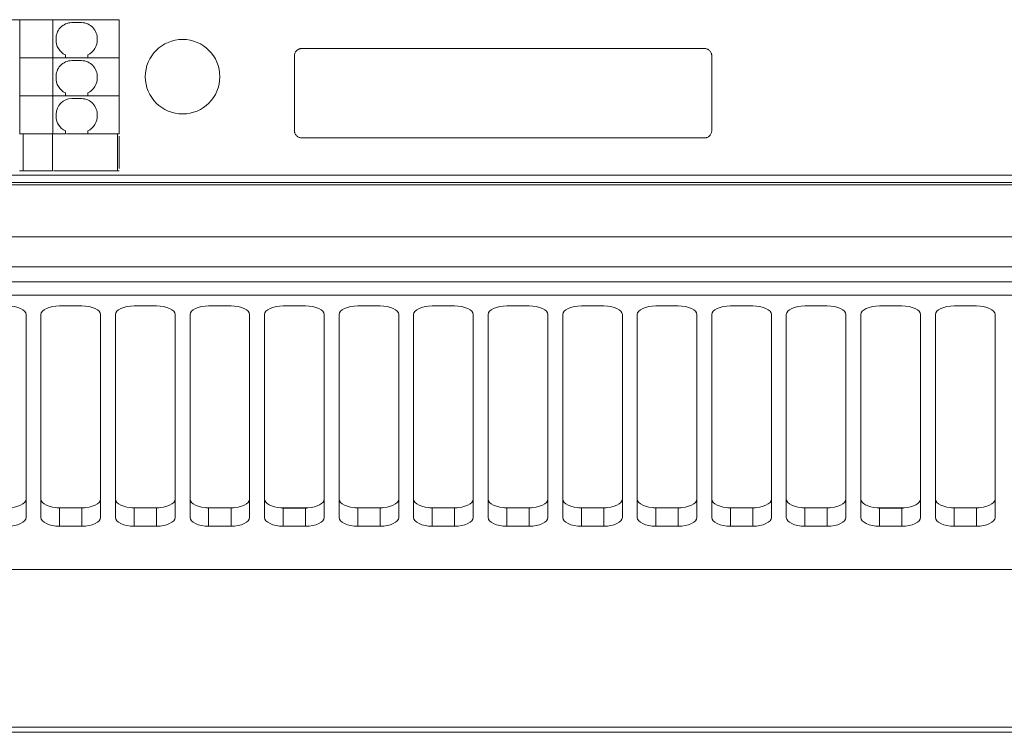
# Model space of a CAD drawing. Header units: millimetres. Extents: x 35 to 1425, y 109 to 972.
# Tile 19 of 34: x 1173 to 1305, y 390 to 485. Entities that reach past the tile are written whole.
import ezdxf

# ---------------------------------------------------------------- set-up
doc = ezdxf.new("R2010")
doc.units = ezdxf.units.MM
doc.header["$LTSCALE"] = 5

msp = doc.modelspace()

# ---------------------------------------------------------------- linework, layer by layer
at = {"color": 144, "linetype": 'Continuous', "lineweight": 0}
for p, q in [((1173.078, 485.357), (1166.569, 485.357)), ((1173.078, 480.257), (1177.529, 480.257)), ((1177.529, 480.257), (1179.22, 480.257)), ((1179.22, 480.257), (1179.22, 480.636)), ((1182.22, 480.636), (1182.22, 480.257)), ((1182.22, 480.257), (1186.43, 480.257)), ((1209.93, 480.49), (1209.93, 470.49)), ((1173.078, 475.157), (1177.529, 475.157)), ((1177.529, 475.157), (1179.22, 475.157)), ((1179.22, 475.157), (1179.22, 475.536)), ((1182.22, 475.536), (1182.22, 475.157)), ((1182.22, 475.157), (1186.43, 475.157)), ((1179.22, 470.057), (1179.22, 470.436)), ((1182.22, 470.436), (1182.22, 470.057)), ((1173.078, 470.057), (1177.529, 470.057)), ((1177.529, 470.057), (1179.22, 470.057)), ((1186.352, 470.057), (1186.43, 470.057)), ((1178.43, 446.938), (1181.43, 446.938)), ((1188.43, 446.938), (1191.43, 446.938)), ((1198.43, 446.938), (1201.43, 446.938)), ((1208.43, 446.938), (1211.43, 446.938)), ((1218.43, 446.938), (1221.43, 446.938)), ((1228.43, 446.938), (1231.43, 446.938)), ((1238.43, 446.938), (1241.43, 446.938)), ((1248.43, 446.938), (1251.43, 446.938)), ((1258.43, 446.938), (1261.43, 446.938)), ((1268.43, 446.938), (1271.43, 446.938)), ((1278.43, 446.938), (1281.43, 446.938)), ((1288.43, 446.938), (1291.43, 446.938)), ((1298.43, 446.938), (1301.43, 446.938)), ((1178.103, 419.853), (1181.757, 419.853)), ((1178.43, 419.843), (1181.43, 419.843)), ((1188.103, 419.853), (1191.757, 419.853)), ((1188.43, 419.843), (1188.43, 417.371)), ((1188.43, 419.843), (1191.43, 419.843)), ((1198.103, 419.853), (1201.757, 419.853)), ((1198.43, 419.843), (1201.43, 419.843)), ((1208.103, 419.853), (1211.757, 419.853)), ((1208.43, 419.807), (1211.43, 419.807)), ((1218.103, 419.853), (1221.757, 419.853)), ((1218.43, 419.843), (1221.43, 419.843)), ((1228.103, 419.853), (1231.757, 419.853)), ((1228.43, 419.843), (1231.43, 419.843)), ((1238.103, 419.853), (1241.757, 419.853)), ((1238.43, 419.843), (1241.43, 419.843)), ((1248.103, 419.853), (1251.757, 419.853)), ((1248.43, 419.843), (1251.43, 419.843)), ((1251.43, 419.843), (1251.43, 417.371)), ((1258.103, 419.853), (1261.757, 419.853)), ((1258.43, 419.843), (1261.43, 419.843)), ((1268.103, 419.853), (1271.757, 419.853)), ((1268.43, 419.843), (1268.43, 417.371)), ((1268.43, 419.843), (1271.43, 419.843)), ((1278.103, 419.853), (1281.757, 419.853)), ((1278.43, 419.843), (1281.43, 419.843)), ((1288.103, 419.853), (1291.757, 419.853)), ((1288.43, 419.807), (1291.43, 419.807)), ((1298.103, 419.853), (1301.757, 419.853)), ((1298.43, 419.843), (1301.43, 419.843)), ((1291.43, 417.371), (1288.43, 417.371))]:
    msp.add_line(p, q, dxfattribs=at)
at = {"color": 7, "linetype": 'Continuous', "lineweight": 15}
for p, q in [((1177.529, 485.357), (1173.078, 485.357)), ((1173.078, 485.357), (1173.078, 480.257)), ((1186.43, 485.357), (1177.529, 485.357)), ((1177.529, 480.257), (1177.529, 485.357)), ((1181.37, 484.957), (1180.07, 484.957)), ((1186.43, 480.257), (1186.43, 485.357)), ((1264.93, 481.49), (1210.93, 481.49)), ((1177.529, 480.257), (1173.078, 480.257)), ((1173.078, 480.257), (1173.078, 475.157)), ((1186.43, 480.257), (1177.529, 480.257)), ((1177.529, 475.157), (1177.529, 480.257)), ((1181.37, 479.857), (1180.07, 479.857)), ((1186.43, 475.157), (1186.43, 480.257)), ((1265.93, 470.49), (1265.93, 480.49)), ((1177.529, 475.157), (1173.078, 475.157)), ((1173.078, 475.157), (1173.078, 470.057)), ((1186.43, 475.157), (1177.529, 475.157)), ((1177.529, 470.057), (1177.529, 475.157)), ((1181.37, 474.757), (1180.07, 474.757)), ((1186.43, 470.057), (1186.43, 475.157)), ((1177.97, 472.357), (1177.97, 472.657)), ((1173.544, 470.057), (1177.466, 470.057)), ((1173.544, 465.057), (1173.544, 470.057)), ((1177.466, 465.057), (1177.466, 470.057)), ((1179.36, 470.057), (1186.212, 470.057)), ((1186.18, 465.057), (1186.18, 470.057)), ((1186.212, 470.057), (1186.212, 465.057)), ((1186.43, 465.392), (1186.43, 469.721)), ((1210.93, 469.49), (1264.93, 469.49)), ((1177.466, 465.057), (1173.544, 465.057)), ((1186.212, 465.057), (1177.592, 465.057)), ((1309.465, 464.49), (1040.395, 464.49)), ((1040.395, 463.49), (1309.465, 463.49)), ((1040.679, 463.207), (1309.181, 463.207)), ((1321.43, 456.226), (1028.43, 456.226)), ((1028.43, 452.187), (1321.43, 452.187)), ((1308.43, 450.158), (1041.43, 450.158)), ((1308.43, 448.392), (1041.43, 448.392)), ((1173.93, 445.764), (1173.93, 418.544)), ((1175.93, 418.544), (1175.93, 445.764)), ((1183.93, 445.764), (1183.93, 418.544)), ((1185.93, 418.544), (1185.93, 445.764)), ((1193.93, 445.764), (1193.93, 418.544)), ((1195.93, 418.544), (1195.93, 445.764)), ((1203.93, 445.764), (1203.93, 418.544)), ((1205.93, 418.544), (1205.93, 445.764)), ((1213.93, 445.764), (1213.93, 418.544)), ((1215.93, 418.544), (1215.93, 445.764)), ((1223.93, 445.764), (1223.93, 418.544)), ((1225.93, 418.544), (1225.93, 445.764)), ((1233.93, 445.764), (1233.93, 418.544)), ((1235.93, 418.544), (1235.93, 445.764)), ((1243.93, 445.764), (1243.93, 418.544)), ((1245.93, 418.544), (1245.93, 445.764)), ((1253.93, 445.764), (1253.93, 418.544)), ((1255.93, 418.544), (1255.93, 445.764)), ((1263.93, 445.764), (1263.93, 418.544)), ((1265.93, 418.544), (1265.93, 445.764)), ((1273.93, 445.764), (1273.93, 418.544)), ((1275.93, 418.544), (1275.93, 445.764)), ((1283.93, 445.764), (1283.93, 418.544)), ((1285.93, 418.544), (1285.93, 445.764)), ((1293.93, 445.764), (1293.93, 418.544)), ((1295.93, 418.544), (1295.93, 445.764)), ((1303.93, 445.764), (1303.93, 418.544)), ((1178.43, 419.843), (1178.43, 417.371)), ((1181.43, 419.843), (1181.43, 417.371)), ((1191.43, 419.843), (1191.43, 417.371)), ((1198.43, 419.843), (1198.43, 417.371)), ((1201.43, 419.843), (1201.43, 417.371)), ((1208.43, 419.807), (1208.43, 417.371)), ((1211.43, 419.807), (1211.43, 417.371)), ((1218.43, 419.843), (1218.43, 417.371)), ((1221.43, 419.843), (1221.43, 417.371)), ((1228.43, 419.843), (1228.43, 417.371)), ((1231.43, 419.843), (1231.43, 417.371)), ((1238.43, 419.843), (1238.43, 417.371)), ((1241.43, 419.843), (1241.43, 417.371)), ((1248.43, 419.843), (1248.43, 417.371)), ((1258.43, 419.843), (1258.43, 417.371)), ((1261.43, 419.843), (1261.43, 417.371)), ((1271.43, 419.843), (1271.43, 417.371)), ((1278.43, 419.843), (1278.43, 417.371)), ((1281.43, 419.843), (1281.43, 417.371)), ((1288.43, 419.807), (1288.43, 417.371)), ((1291.43, 419.807), (1291.43, 417.371)), ((1298.43, 419.843), (1298.43, 417.371)), ((1301.43, 419.843), (1301.43, 417.371)), ((1181.43, 417.371), (1178.43, 417.371)), ((1191.43, 417.371), (1188.43, 417.371)), ((1201.43, 417.371), (1198.43, 417.371)), ((1211.43, 417.371), (1208.43, 417.371)), ((1221.43, 417.371), (1218.43, 417.371)), ((1231.43, 417.371), (1228.43, 417.371)), ((1241.43, 417.371), (1238.43, 417.371)), ((1251.43, 417.371), (1248.43, 417.371)), ((1261.43, 417.371), (1258.43, 417.371)), ((1271.43, 417.371), (1268.43, 417.371)), ((1281.43, 417.371), (1278.43, 417.371)), ((1301.43, 417.371), (1298.43, 417.371)), ((989.73, 411.562), (1360.13, 411.562)), ((1392.046, 390.414), (957.814, 390.414)), ((1392.046, 389.707), (957.814, 389.707))]:
    msp.add_line(p, q, dxfattribs=at)
at = {"color": 7, "linetype": 'Continuous', "lineweight": 15, "flags": 128}
for points in [[(1171.43, 446.938), (1171.918, 446.915), (1172.387, 446.848), (1172.819, 446.74), (1173.198, 446.594), (1173.509, 446.416), (1173.74, 446.213), (1173.882, 445.993), (1173.93, 445.764)], [(1175.93, 445.764), (1175.978, 445.993), (1176.12, 446.213), (1176.351, 446.416), (1176.662, 446.594), (1177.041, 446.74), (1177.473, 446.848), (1177.942, 446.915), (1178.43, 446.938)], [(1181.43, 446.938), (1181.918, 446.915), (1182.387, 446.848), (1182.819, 446.74), (1183.198, 446.594), (1183.509, 446.416), (1183.74, 446.213), (1183.882, 445.993), (1183.93, 445.764)], [(1185.93, 445.764), (1185.978, 445.993), (1186.12, 446.213), (1186.351, 446.416), (1186.662, 446.594), (1187.041, 446.74), (1187.473, 446.848), (1187.942, 446.915), (1188.43, 446.938)], [(1195.93, 445.764), (1195.978, 445.993), (1196.12, 446.213), (1196.351, 446.416), (1196.662, 446.594), (1197.041, 446.74), (1197.473, 446.848), (1197.942, 446.915), (1198.43, 446.938)], [(1201.43, 446.938), (1201.918, 446.915), (1202.387, 446.848), (1202.819, 446.74), (1203.198, 446.594), (1203.509, 446.416), (1203.74, 446.213), (1203.882, 445.993), (1203.93, 445.764)], [(1205.93, 445.764), (1205.978, 445.993), (1206.12, 446.213), (1206.351, 446.416), (1206.662, 446.594), (1207.041, 446.74), (1207.473, 446.848), (1207.942, 446.915), (1208.43, 446.938)], [(1211.43, 446.938), (1211.918, 446.915), (1212.387, 446.848), (1212.819, 446.74), (1213.198, 446.594), (1213.509, 446.416), (1213.74, 446.213), (1213.882, 445.993), (1213.93, 445.764)], [(1215.93, 445.764), (1215.978, 445.993), (1216.12, 446.213), (1216.351, 446.416), (1216.662, 446.594), (1217.041, 446.74), (1217.473, 446.848), (1217.942, 446.915), (1218.43, 446.938)], [(1221.43, 446.938), (1221.918, 446.915), (1222.387, 446.848), (1222.819, 446.74), (1223.198, 446.594), (1223.509, 446.416), (1223.74, 446.213), (1223.882, 445.993), (1223.93, 445.764)], [(1225.93, 445.764), (1225.978, 445.993), (1226.12, 446.213), (1226.351, 446.416), (1226.662, 446.594), (1227.041, 446.74), (1227.473, 446.848), (1227.942, 446.915), (1228.43, 446.938)], [(1231.43, 446.938), (1231.918, 446.915), (1232.387, 446.848), (1232.819, 446.74), (1233.198, 446.594), (1233.509, 446.416), (1233.74, 446.213), (1233.882, 445.993), (1233.93, 445.764)], [(1235.93, 445.764), (1235.978, 445.993), (1236.12, 446.213), (1236.351, 446.416), (1236.662, 446.594), (1237.041, 446.74), (1237.473, 446.848), (1237.942, 446.915), (1238.43, 446.938)], [(1241.43, 446.938), (1241.918, 446.915), (1242.387, 446.848), (1242.819, 446.74), (1243.198, 446.594), (1243.509, 446.416), (1243.74, 446.213), (1243.882, 445.993), (1243.93, 445.764)], [(1245.93, 445.764), (1245.978, 445.993), (1246.12, 446.213), (1246.351, 446.416), (1246.662, 446.594), (1247.041, 446.74), (1247.473, 446.848), (1247.942, 446.915), (1248.43, 446.938)], [(1255.93, 445.764), (1255.978, 445.993), (1256.12, 446.213), (1256.351, 446.416), (1256.662, 446.594), (1257.041, 446.74), (1257.473, 446.848), (1257.942, 446.915), (1258.43, 446.938)], [(1261.43, 446.938), (1261.918, 446.915), (1262.387, 446.848), (1262.819, 446.74), (1263.198, 446.594), (1263.509, 446.416), (1263.74, 446.213), (1263.882, 445.993), (1263.93, 445.764)], [(1265.93, 445.764), (1265.978, 445.993), (1266.12, 446.213), (1266.351, 446.416), (1266.662, 446.594), (1267.041, 446.74), (1267.473, 446.848), (1267.942, 446.915), (1268.43, 446.938)], [(1275.93, 445.764), (1275.978, 445.993), (1276.12, 446.213), (1276.351, 446.416), (1276.662, 446.594), (1277.041, 446.74), (1277.473, 446.848), (1277.942, 446.915), (1278.43, 446.938)], [(1281.43, 446.938), (1281.918, 446.915), (1282.387, 446.848), (1282.819, 446.74), (1283.198, 446.594), (1283.509, 446.416), (1283.74, 446.213), (1283.882, 445.993), (1283.93, 445.764)], [(1291.43, 446.938), (1291.918, 446.915), (1292.387, 446.848), (1292.819, 446.74), (1293.198, 446.594), (1293.509, 446.416), (1293.74, 446.213), (1293.882, 445.993), (1293.93, 445.764)], [(1295.93, 445.764), (1295.978, 445.993), (1296.12, 446.213), (1296.351, 446.416), (1296.662, 446.594), (1297.041, 446.74), (1297.473, 446.848), (1297.942, 446.915), (1298.43, 446.938)], [(1301.43, 446.938), (1301.918, 446.915), (1302.387, 446.848), (1302.819, 446.74), (1303.198, 446.594), (1303.509, 446.416), (1303.74, 446.213), (1303.882, 445.993), (1303.93, 445.764)], [(1173.93, 418.544), (1173.882, 418.315), (1173.74, 418.095), (1173.509, 417.892), (1173.198, 417.714), (1172.819, 417.568), (1172.387, 417.46), (1171.918, 417.393), (1171.43, 417.371)], [(1183.93, 418.544), (1183.882, 418.315), (1183.74, 418.095), (1183.509, 417.892), (1183.198, 417.714), (1182.819, 417.568), (1182.387, 417.46), (1181.918, 417.393), (1181.43, 417.371)], [(1193.93, 418.544), (1193.882, 418.315), (1193.74, 418.095), (1193.509, 417.892), (1193.198, 417.714), (1192.819, 417.568), (1192.387, 417.46), (1191.918, 417.393), (1191.43, 417.371)], [(1198.43, 417.371), (1197.942, 417.393), (1197.473, 417.46), (1197.041, 417.568), (1196.662, 417.714), (1196.351, 417.892), (1196.12, 418.095), (1195.978, 418.315), (1195.93, 418.544)], [(1203.93, 418.544), (1203.882, 418.315), (1203.74, 418.095), (1203.509, 417.892), (1203.198, 417.714), (1202.819, 417.568), (1202.387, 417.46), (1201.918, 417.393), (1201.43, 417.371)], [(1208.43, 417.371), (1207.942, 417.393), (1207.473, 417.46), (1207.041, 417.568), (1206.662, 417.714), (1206.351, 417.892), (1206.12, 418.095), (1205.978, 418.315), (1205.93, 418.544)], [(1213.93, 418.544), (1213.882, 418.315), (1213.74, 418.095), (1213.509, 417.892), (1213.198, 417.714), (1212.819, 417.568), (1212.387, 417.46), (1211.918, 417.393), (1211.43, 417.371)], [(1223.93, 418.544), (1223.882, 418.315), (1223.74, 418.095), (1223.509, 417.892), (1223.198, 417.714), (1222.819, 417.568), (1222.387, 417.46), (1221.918, 417.393), (1221.43, 417.371)], [(1228.43, 417.371), (1227.942, 417.393), (1227.473, 417.46), (1227.041, 417.568), (1226.662, 417.714), (1226.351, 417.892), (1226.12, 418.095), (1225.978, 418.315), (1225.93, 418.544)], [(1233.93, 418.544), (1233.882, 418.315), (1233.74, 418.095), (1233.509, 417.892), (1233.198, 417.714), (1232.819, 417.568), (1232.387, 417.46), (1231.918, 417.393), (1231.43, 417.371)], [(1243.93, 418.544), (1243.882, 418.315), (1243.74, 418.095), (1243.509, 417.892), (1243.198, 417.714), (1242.819, 417.568), (1242.387, 417.46), (1241.918, 417.393), (1241.43, 417.371)], [(1248.43, 417.371), (1247.942, 417.393), (1247.473, 417.46), (1247.041, 417.568), (1246.662, 417.714), (1246.351, 417.892), (1246.12, 418.095), (1245.978, 418.315), (1245.93, 418.544)], [(1253.93, 418.544), (1253.882, 418.315), (1253.74, 418.095), (1253.509, 417.892), (1253.198, 417.714), (1252.819, 417.568), (1252.387, 417.46), (1251.918, 417.393), (1251.43, 417.371)], [(1258.43, 417.371), (1257.942, 417.393), (1257.473, 417.46), (1257.041, 417.568), (1256.662, 417.714), (1256.351, 417.892), (1256.12, 418.095), (1255.978, 418.315), (1255.93, 418.544)], [(1263.93, 418.544), (1263.882, 418.315), (1263.74, 418.095), (1263.509, 417.892), (1263.198, 417.714), (1262.819, 417.568), (1262.387, 417.46), (1261.918, 417.393), (1261.43, 417.371)], [(1273.93, 418.544), (1273.882, 418.315), (1273.74, 418.095), (1273.509, 417.892), (1273.198, 417.714), (1272.819, 417.568), (1272.387, 417.46), (1271.918, 417.393), (1271.43, 417.371)], [(1278.43, 417.371), (1277.942, 417.393), (1277.473, 417.46), (1277.041, 417.568), (1276.662, 417.714), (1276.351, 417.892), (1276.12, 418.095), (1275.978, 418.315), (1275.93, 418.544)], [(1283.93, 418.544), (1283.882, 418.315), (1283.74, 418.095), (1283.509, 417.892), (1283.198, 417.714), (1282.819, 417.568), (1282.387, 417.46), (1281.918, 417.393), (1281.43, 417.371)], [(1288.43, 417.371), (1287.942, 417.393), (1287.473, 417.46), (1287.041, 417.568), (1286.662, 417.714), (1286.351, 417.892), (1286.12, 418.095), (1285.978, 418.315), (1285.93, 418.544)], [(1293.93, 418.544), (1293.882, 418.315), (1293.74, 418.095), (1293.509, 417.892), (1293.198, 417.714), (1292.819, 417.568), (1292.387, 417.46), (1291.918, 417.393), (1291.43, 417.371)], [(1298.43, 417.371), (1297.942, 417.393), (1297.473, 417.46), (1297.041, 417.568), (1296.662, 417.714), (1296.351, 417.892), (1296.12, 418.095), (1295.978, 418.315), (1295.93, 418.544)], [(1303.93, 418.544), (1303.882, 418.315), (1303.74, 418.095), (1303.509, 417.892), (1303.198, 417.714), (1302.819, 417.568), (1302.387, 417.46), (1301.918, 417.393), (1301.43, 417.371)]]:
    msp.add_lwpolyline(points, dxfattribs=at)
at = {"color": 144, "linetype": 'Continuous', "lineweight": 0, "flags": 128}
for points in [[(1191.43, 446.938), (1191.918, 446.915), (1192.387, 446.848), (1192.819, 446.74), (1193.198, 446.594), (1193.509, 446.416), (1193.74, 446.213), (1193.882, 445.993), (1193.93, 445.764)], [(1251.43, 446.938), (1251.918, 446.915), (1252.387, 446.848), (1252.819, 446.74), (1253.198, 446.594), (1253.509, 446.416), (1253.74, 446.213), (1253.882, 445.993), (1253.93, 445.764)], [(1271.43, 446.938), (1271.918, 446.915), (1272.387, 446.848), (1272.819, 446.74), (1273.198, 446.594), (1273.509, 446.416), (1273.74, 446.213), (1273.882, 445.993), (1273.93, 445.764)], [(1285.93, 445.764), (1285.978, 445.993), (1286.12, 446.213), (1286.351, 446.416), (1286.662, 446.594), (1287.041, 446.74), (1287.473, 446.848), (1287.942, 446.915), (1288.43, 446.938)], [(1171.43, 419.843), (1171.918, 419.865), (1172.387, 419.932), (1172.819, 420.041), (1173.198, 420.187), (1173.509, 420.365), (1173.74, 420.567), (1173.882, 420.788), (1173.93, 421.017)], [(1175.93, 421.017), (1175.978, 420.788), (1176.12, 420.567), (1176.351, 420.365), (1176.662, 420.187), (1177.041, 420.041), (1177.473, 419.932), (1177.942, 419.865), (1178.43, 419.843)], [(1181.43, 419.843), (1181.918, 419.865), (1182.387, 419.932), (1182.819, 420.041), (1183.198, 420.187), (1183.509, 420.365), (1183.74, 420.567), (1183.882, 420.788), (1183.93, 421.017)], [(1185.93, 421.017), (1185.978, 420.788), (1186.12, 420.567), (1186.351, 420.365), (1186.662, 420.187), (1187.041, 420.041), (1187.473, 419.932), (1187.942, 419.865), (1188.43, 419.843)], [(1191.43, 419.843), (1191.918, 419.865), (1192.387, 419.932), (1192.819, 420.041), (1193.198, 420.187), (1193.509, 420.365), (1193.74, 420.567), (1193.882, 420.788), (1193.93, 421.017)], [(1195.93, 421.017), (1195.978, 420.788), (1196.12, 420.567), (1196.351, 420.365), (1196.662, 420.187), (1197.041, 420.041), (1197.473, 419.932), (1197.942, 419.865), (1198.43, 419.843)], [(1201.43, 419.843), (1201.918, 419.865), (1202.387, 419.932), (1202.819, 420.041), (1203.198, 420.187), (1203.509, 420.365), (1203.74, 420.567), (1203.882, 420.788), (1203.93, 421.017)], [(1205.93, 421.017), (1205.97, 420.807), (1206.09, 420.603), (1206.286, 420.413), (1206.55, 420.243), (1206.876, 420.097), (1207.251, 419.982), (1207.665, 419.899), (1208.103, 419.853)], [(1211.757, 419.853), (1212.195, 419.899), (1212.609, 419.982), (1212.985, 420.097), (1213.31, 420.243), (1213.575, 420.413), (1213.77, 420.603), (1213.89, 420.807), (1213.93, 421.017)], [(1215.93, 421.017), (1215.978, 420.788), (1216.12, 420.567), (1216.351, 420.365), (1216.662, 420.187), (1217.041, 420.041), (1217.473, 419.932), (1217.942, 419.865), (1218.43, 419.843)], [(1221.43, 419.843), (1221.918, 419.865), (1222.387, 419.932), (1222.819, 420.041), (1223.198, 420.187), (1223.509, 420.365), (1223.74, 420.567), (1223.882, 420.788), (1223.93, 421.017)], [(1225.93, 421.017), (1225.978, 420.788), (1226.12, 420.567), (1226.351, 420.365), (1226.662, 420.187), (1227.041, 420.041), (1227.473, 419.932), (1227.942, 419.865), (1228.43, 419.843)], [(1231.43, 419.843), (1231.918, 419.865), (1232.387, 419.932), (1232.819, 420.041), (1233.198, 420.187), (1233.509, 420.365), (1233.74, 420.567), (1233.882, 420.788), (1233.93, 421.017)], [(1235.93, 421.017), (1235.978, 420.788), (1236.12, 420.567), (1236.351, 420.365), (1236.662, 420.187), (1237.041, 420.041), (1237.473, 419.932), (1237.942, 419.865), (1238.43, 419.843)], [(1241.43, 419.843), (1241.918, 419.865), (1242.387, 419.932), (1242.819, 420.041), (1243.198, 420.187), (1243.509, 420.365), (1243.74, 420.567), (1243.882, 420.788), (1243.93, 421.017)], [(1245.93, 421.017), (1245.978, 420.788), (1246.12, 420.567), (1246.351, 420.365), (1246.662, 420.187), (1247.041, 420.041), (1247.473, 419.932), (1247.942, 419.865), (1248.43, 419.843)], [(1251.43, 419.843), (1251.918, 419.865), (1252.387, 419.932), (1252.819, 420.041), (1253.198, 420.187), (1253.509, 420.365), (1253.74, 420.567), (1253.882, 420.788), (1253.93, 421.017)], [(1255.93, 421.017), (1255.978, 420.788), (1256.12, 420.567), (1256.351, 420.365), (1256.662, 420.187), (1257.041, 420.041), (1257.473, 419.932), (1257.942, 419.865), (1258.43, 419.843)], [(1261.43, 419.843), (1261.918, 419.865), (1262.387, 419.932), (1262.819, 420.041), (1263.198, 420.187), (1263.509, 420.365), (1263.74, 420.567), (1263.882, 420.788), (1263.93, 421.017)], [(1265.93, 421.017), (1265.978, 420.788), (1266.12, 420.567), (1266.351, 420.365), (1266.662, 420.187), (1267.041, 420.041), (1267.473, 419.932), (1267.942, 419.865), (1268.43, 419.843)], [(1271.43, 419.843), (1271.918, 419.865), (1272.387, 419.932), (1272.819, 420.041), (1273.198, 420.187), (1273.509, 420.365), (1273.74, 420.567), (1273.882, 420.788), (1273.93, 421.017)], [(1275.93, 421.017), (1275.978, 420.788), (1276.12, 420.567), (1276.351, 420.365), (1276.662, 420.187), (1277.041, 420.041), (1277.473, 419.932), (1277.942, 419.865), (1278.43, 419.843)], [(1281.43, 419.843), (1281.918, 419.865), (1282.387, 419.932), (1282.819, 420.041), (1283.198, 420.187), (1283.509, 420.365), (1283.74, 420.567), (1283.882, 420.788), (1283.93, 421.017)], [(1285.93, 421.017), (1285.97, 420.807), (1286.09, 420.603), (1286.286, 420.413), (1286.55, 420.243), (1286.876, 420.097), (1287.251, 419.982), (1287.665, 419.899), (1288.103, 419.853)], [(1291.757, 419.853), (1292.195, 419.899), (1292.609, 419.982), (1292.985, 420.097), (1293.31, 420.243), (1293.575, 420.413), (1293.77, 420.603), (1293.89, 420.807), (1293.93, 421.017)], [(1295.93, 421.017), (1295.978, 420.788), (1296.12, 420.567), (1296.351, 420.365), (1296.662, 420.187), (1297.041, 420.041), (1297.473, 419.932), (1297.942, 419.865), (1298.43, 419.843)], [(1301.43, 419.843), (1301.918, 419.865), (1302.387, 419.932), (1302.819, 420.041), (1303.198, 420.187), (1303.509, 420.365), (1303.74, 420.567), (1303.882, 420.788), (1303.93, 421.017)], [(1178.43, 417.371), (1177.942, 417.393), (1177.473, 417.46), (1177.041, 417.568), (1176.662, 417.714), (1176.351, 417.892), (1176.12, 418.095), (1175.978, 418.315), (1175.93, 418.544)], [(1188.43, 417.371), (1187.942, 417.393), (1187.473, 417.46), (1187.041, 417.568), (1186.662, 417.714), (1186.351, 417.892), (1186.12, 418.095), (1185.978, 418.315), (1185.93, 418.544)], [(1218.43, 417.371), (1217.942, 417.393), (1217.473, 417.46), (1217.041, 417.568), (1216.662, 417.714), (1216.351, 417.892), (1216.12, 418.095), (1215.978, 418.315), (1215.93, 418.544)], [(1238.43, 417.371), (1237.942, 417.393), (1237.473, 417.46), (1237.041, 417.568), (1236.662, 417.714), (1236.351, 417.892), (1236.12, 418.095), (1235.978, 418.315), (1235.93, 418.544)], [(1268.43, 417.371), (1267.942, 417.393), (1267.473, 417.46), (1267.041, 417.568), (1266.662, 417.714), (1266.351, 417.892), (1266.12, 418.095), (1265.978, 418.315), (1265.93, 418.544)]]:
    msp.add_lwpolyline(points, dxfattribs=at)
at = {"color": 7, "linetype": 'Continuous', "lineweight": 15}
msp.add_circle((1194.93, 477.707), 5, dxfattribs=at)
for centre, start, end in [((1180.07, 482.857), 90, 184.08545), ((1181.37, 482.857), 355.91455, 90), ((1180.07, 482.557), 175.91455, 246.12379), ((1181.37, 482.557), 293.87621, 4.08545), ((1180.07, 477.757), 90, 184.08545), ((1181.37, 477.757), 355.91455, 90), ((1180.07, 477.457), 175.91455, 246.12379), ((1181.37, 477.457), 293.87621, 4.08545), ((1180.07, 472.657), 90, 180), ((1181.37, 472.657), 355.91455, 90), ((1180.07, 472.357), 180, 246.12379), ((1181.37, 472.357), 293.87621, 4.08545)]:
    msp.add_arc(centre, 2.1, start, end, dxfattribs=at)
at = {"color": 144, "linetype": 'Continuous', "lineweight": 0}
for points, knots in [([(1210.93, 481.49), (1210.899, 481.489), (1210.836, 481.488), (1210.742, 481.474), (1210.651, 481.452), (1210.527, 481.41), (1210.377, 481.332), (1210.218, 481.202), (1210.088, 481.043), (1209.997, 480.866), (1209.94, 480.679), (1209.933, 480.553), (1209.93, 480.49)], [0, 0, 0, 0, 0.0603845, 0.1201897, 0.1799507, 0.2402034, 0.3699958, 0.5001296, 0.6299221, 0.760056, 0.8797729, 1, 1, 1, 1]), ([(1265.93, 480.49), (1265.929, 480.522), (1265.928, 480.585), (1265.914, 480.678), (1265.892, 480.77), (1265.849, 480.893), (1265.772, 481.043), (1265.642, 481.202), (1265.483, 481.332), (1265.306, 481.423), (1265.119, 481.48), (1264.993, 481.487), (1264.93, 481.49)], [0, 0, 0, 0, 0.0603845, 0.1201897, 0.1799507, 0.2402034, 0.3699958, 0.5001296, 0.6299221, 0.760056, 0.8797729, 1, 1, 1, 1]), ([(1209.93, 470.49), (1209.931, 470.459), (1209.933, 470.396), (1209.946, 470.302), (1209.968, 470.211), (1210.011, 470.087), (1210.088, 469.937), (1210.218, 469.779), (1210.377, 469.648), (1210.555, 469.557), (1210.741, 469.5), (1210.867, 469.494), (1210.93, 469.49)], [0, 0, 0, 0, 0.0603845, 0.1201897, 0.1799507, 0.2402034, 0.3699958, 0.5001296, 0.6299221, 0.760056, 0.8797729, 1, 1, 1, 1]), ([(1264.93, 469.49), (1264.962, 469.491), (1265.025, 469.493), (1265.118, 469.507), (1265.209, 469.528), (1265.333, 469.571), (1265.483, 469.648), (1265.642, 469.778), (1265.772, 469.937), (1265.863, 470.115), (1265.92, 470.302), (1265.927, 470.427), (1265.93, 470.49)], [0, 0, 0, 0, 0.0603845, 0.1201897, 0.1799507, 0.2402034, 0.3699958, 0.5001296, 0.6299221, 0.760056, 0.8797729, 1, 1, 1, 1]), ([(1208.103, 419.853), (1208.139, 419.844), (1208.211, 419.826), (1208.321, 419.81), (1208.394, 419.808), (1208.43, 419.807)], [0, 0, 0, 0, 0.3373109, 0.669922, 1, 1, 1, 1]), ([(1211.43, 419.807), (1211.457, 419.808), (1211.512, 419.809), (1211.594, 419.818), (1211.676, 419.832), (1211.73, 419.846), (1211.757, 419.853)], [0, 0, 0, 0, 0.2474085, 0.495932, 0.7464951, 1, 1, 1, 1]), ([(1288.103, 419.853), (1288.139, 419.844), (1288.211, 419.826), (1288.321, 419.81), (1288.394, 419.808), (1288.43, 419.807)], [0, 0, 0, 0, 0.3373109, 0.669922, 1, 1, 1, 1]), ([(1291.43, 419.807), (1291.457, 419.808), (1291.512, 419.809), (1291.594, 419.818), (1291.676, 419.832), (1291.73, 419.846), (1291.757, 419.853)], [0, 0, 0, 0, 0.2474085, 0.495932, 0.7464951, 1, 1, 1, 1])]:
    msp.add_open_spline(points, degree=3, knots=knots, dxfattribs=at)
at = {"color": 7, "linetype": 'Continuous', "lineweight": 15}
for points in [[(1173.544, 470.057), (1173.413, 470.057), (1173.283, 470.057), (1173.098, 470.057), (1173.044, 470.057), (1173.044, 470.057)], [(1186.43, 470.057), (1186.43, 470.057), (1186.407, 470.057), (1186.328, 470.057), (1186.271, 470.057), (1186.212, 470.057)], [(1173.044, 465.057), (1173.044, 465.057), (1173.098, 465.057), (1173.283, 465.057), (1173.413, 465.057), (1173.544, 465.057)], [(1186.212, 465.057), (1186.271, 465.057), (1186.328, 465.057), (1186.407, 465.057), (1186.43, 465.057), (1186.43, 465.057)]]:
    msp.add_open_spline(points, degree=3, knots=[0, 0, 0, 0, 0.5, 0.5, 1, 1, 1, 1], dxfattribs=at)

doc.saveas('drawing.dxf')
